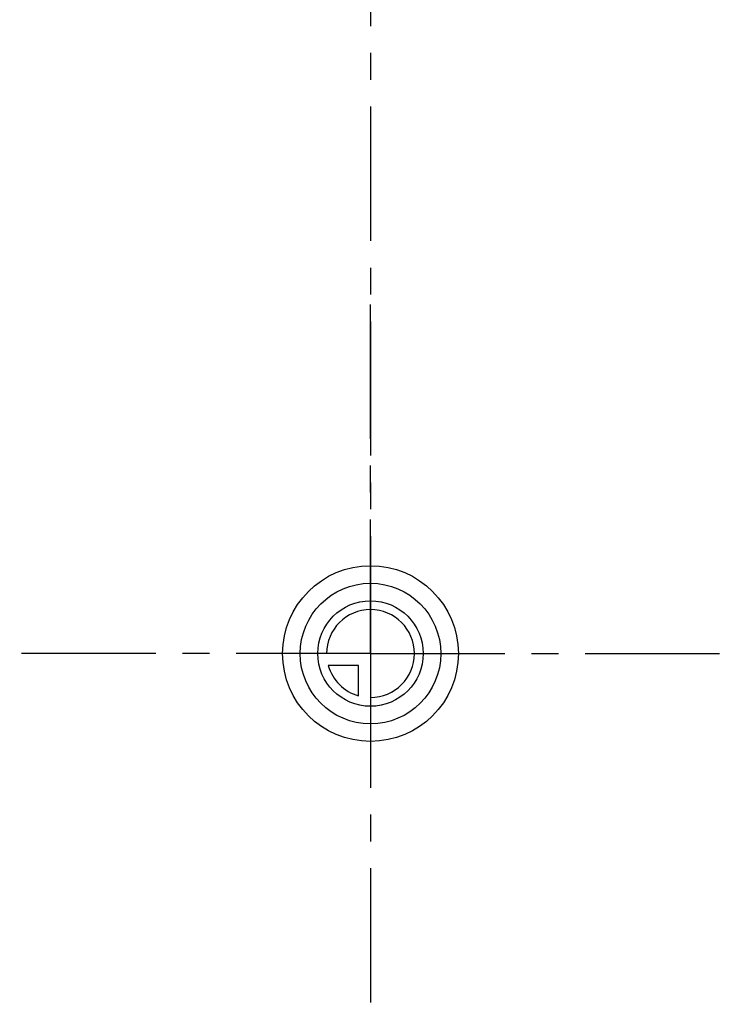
# Model space of a CAD drawing. Header units: millimetres. Extents: x 312 to 688, y 240 to 717.
# Tile 1 of 22: x 436 to 564, y 240 to 420. Entities that reach past the tile are written whole.
import ezdxf

# ---------------------------------------------------------------- set-up
doc = ezdxf.new("R2010")
doc.units = ezdxf.units.MM
doc.header["$LTSCALE"] = 65.185185
doc.linetypes.add('CENTER', pattern=[0.6, 0.375, -0.075, 0.075, -0.075])
for name, color, linetype in [('ACHSEN_S', 7, 'CONTINUOUS'), ('KOERPER', 7, 'CONTINUOUS'), ('KURVEN', 7, 'CONTINUOUS')]:
    doc.layers.add(name, color=color, linetype=linetype)

msp = doc.modelspace()

# ---------------------------------------------------------------- linework, layer by layer
at = {"layer": 'ACHSEN_S', "color": 2, "linetype": 'CENTER'}
msp.add_line((500, 716.75), (500, 283.25), dxfattribs=at)
at = {"layer": 'KOERPER', "color": 2, "linetype": 'CENTER'}
for q in [(500, 368.12), (436.12, 304.25), (563.88, 304.25), (500, 240.38)]:
    msp.add_line((500, 304.25), q, dxfattribs=at)
at = {"layer": 'KURVEN', "color": 40, "linetype": 'Continuous'}
for p, q in [((500, 304.25), (490.4, 304.25)), ((500, 304.25), (500, 294.65)), ((497.8, 302.05), (492.31, 302.05)), ((497.8, 296.56), (497.8, 302.05))]:
    msp.add_line(p, q, dxfattribs=at)
for radius in [16, 12.8, 9.6]:
    msp.add_circle((500, 304.25), radius, dxfattribs=at)
for start, end in [(270, 180), (195.962, 254.038)]:
    msp.add_arc((500, 304.25), 8, start, end, dxfattribs=at)

doc.saveas('drawing.dxf')
